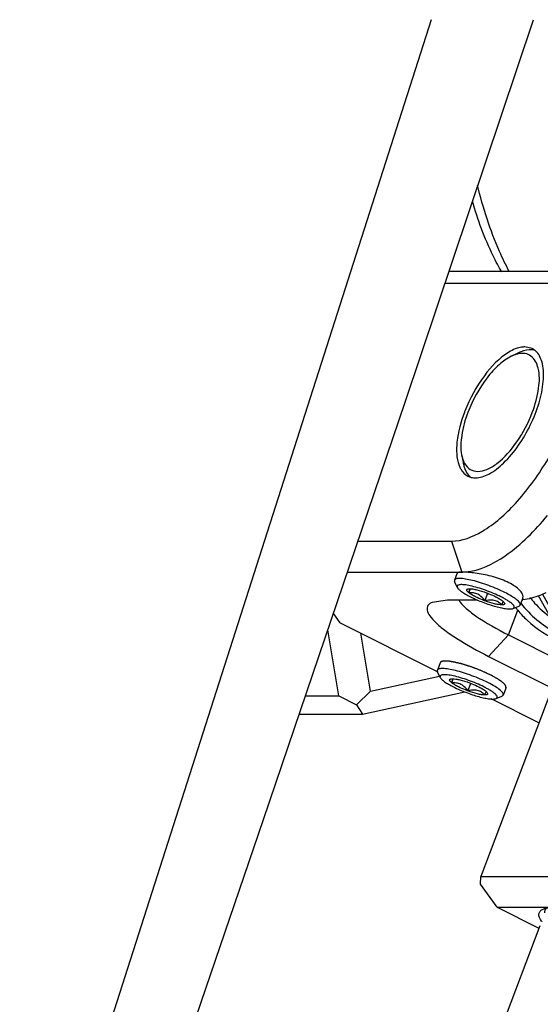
# Model space of a CAD drawing. Header units: millimetres. Extents: x 0 to 12710, y 0 to 5940.
# Tile 69 of 241: x 1072 to 1094, y 1639 to 1681. Entities that reach past the tile are written whole.
import ezdxf

# ---------------------------------------------------------------- set-up
doc = ezdxf.new("R2010")
doc.units = ezdxf.units.MM
doc.header["$LTSCALE"] = 231.275
for name, color, linetype in [('2ND_ARM_V2_PITCH_ABL406', 7, 'CONTINUOUS'), ('_0302_DELTA_BOTTOM_COVER-3T_PBL402', 7, 'CONTINUOUS'), ('A2200202_ABL418', 7, 'CONTINUOUS'), ('A2300201_ABL385', 7, 'CONTINUOUS'), ('FWSRM-D10-V4-E2-T2_5_PBL768', 7, 'CONTINUOUS'), ('M2200201_PBL419', 7, 'CONTINUOUS'), ('M2300101_PBL408', 7, 'CONTINUOUS'), ('M2300201_PBL403', 7, 'CONTINUOUS'), ('M2300301_PBL437', 7, 'CONTINUOUS'), ('M2300602_PBL407', 7, 'CONTINUOUS'), ('SSHH-ST-M3-5_203_PBL409', 7, 'CONTINUOUS'), ('SSHH-ST-M3-5_203_PBL410', 7, 'CONTINUOUS'), ('왼쪽_14_VBL312', 7, 'CONTINUOUS')]:
    doc.layers.add(name, color=color, linetype=linetype)

# ---------------------------------------------------------------- blocks, each defined once
blk = doc.blocks.new('M2300201_PBL403', base_point=(1101.535, 1653.321))
at = {"layer": 'M2300201_PBL403', "color": 7}
for p, q in [((1109.103, 1663.012), (1100.372, 1667.412)), ((1099.834, 1667.119), (1099.83, 1667.122)), ((1099.834, 1667.119), (1099.83, 1667.121)), ((1102.091, 1663.499), (1100.35, 1666.57)), ((1102.798, 1663.634), (1101.022, 1666.767)), ((1102.798, 1663.634), (1102.091, 1663.499)), ((1102.365, 1656.761), (1102.798, 1663.634)), ((1102.798, 1663.634), (1111.529, 1659.234)), ((1101.672, 1656.838), (1102.091, 1663.499)), ((1109.753, 1662.367), (1111.529, 1659.234)), ((1111.529, 1659.234), (1111.096, 1652.361)), ((1111.529, 1659.234), (1111.616, 1658.699)), ((1111.616, 1658.699), (1111.196, 1652.038)), ((1094.093, 1656.441), (1094.8, 1655.193)), ((1096.968, 1644.394), (1101.672, 1656.838)), ((1097.615, 1644.194), (1102.365, 1656.761)), ((1102.365, 1656.761), (1101.672, 1656.838)), ((1102.365, 1656.761), (1111.096, 1652.361)), ((1093.908, 1656.385), (1094.922, 1654.596)), ((1094.8, 1655.193), (1094.94, 1654.789)), ((1094.65, 1652.812), (1091.468, 1644.394)), ((1111.096, 1652.361), (1106.346, 1639.794)), ((1111.096, 1652.361), (1111.196, 1652.038)), ((1111.196, 1652.038), (1106.493, 1639.594)), ((1091.455, 1644.065), (1091.468, 1644.394)), ((1091.468, 1644.394), (1096.968, 1644.394)), ((1096.968, 1644.394), (1097.205, 1644.065)), ((1092.165, 1643.077), (1091.455, 1644.065)), ((1097.205, 1644.065), (1097.165, 1643.077)), ((1097.205, 1644.065), (1097.615, 1644.194)), ((1097.615, 1644.194), (1106.346, 1639.794)), ((1092.165, 1643.077), (1097.165, 1643.077)), ((1092.165, 1643.077), (1093.942, 1642.182)), ((1097.165, 1643.077), (1105.103, 1639.077)), ((1106.346, 1639.794), (1106.333, 1639.465)), ((1105.103, 1639.077), (1106.333, 1639.465)), ((1106.333, 1639.465), (1106.493, 1639.594)), ((1105.103, 1639.077), (1102.956, 1639.077))]:
    blk.add_line(p, q, dxfattribs=at)
at = {"layer": 'M2300201_PBL403', "color": 2}
for p, q in [((1100.35, 1666.57), (1101.022, 1666.767)), ((1109.753, 1662.367), (1101.022, 1666.767)), ((1094.8, 1655.193), (1094.922, 1654.596))]:
    blk.add_line(p, q, dxfattribs=at)
at = {"layer": 'M2300201_PBL403', "color": 7}
for centre, radius, start, end in [((1099.184, 1666.043), 1.257, 59.0821, 63.031), ((1098.73, 1665.652), 1.862, 29.547, 30.9896), ((1102.937, 1646.348), 0.795, 53.5295, 68.39), ((1094.445, 1642.849), 0.258, 132.2622, 135.2233), ((1094.966, 1643.157), 1.125, 216.3231, 217.5442), ((1102.325, 1639.015), 1.096, 36.3155, 36.8442), ((1102.947, 1639.635), 0.259, 2.3122, 7.9808)]:
    blk.add_arc(centre, radius, start, end, dxfattribs=at)
for points, knots in [([(1100.372, 1667.412), (1100.311, 1667.443), (1100.049, 1667.552), (1099.757, 1667.576), (1099.543, 1667.558)], [0, 0, 0, 0, 0.241148, 1, 1, 1, 1]), ([(1101.022, 1666.767), (1100.981, 1666.838), (1100.815, 1667.097), (1100.574, 1667.311), (1100.372, 1667.412)], [0, 0, 0, 0, 0.266752, 1, 1, 1, 1]), ([(1100.326, 1666.611), (1100.294, 1666.664), (1100.162, 1666.861), (1099.984, 1667.029), (1099.834, 1667.119)], [0, 0, 0, 0, 0.26409, 1, 1, 1, 1]), ([(1109.103, 1663.012), (1109.169, 1662.979), (1109.433, 1662.818), (1109.637, 1662.571), (1109.753, 1662.367)], [0, 0, 0, 0, 0.239862, 1, 1, 1, 1]), ([(1094.971, 1654.522), (1094.978, 1654.394), (1094.964, 1653.81), (1094.811, 1653.237), (1094.65, 1652.812)], [0, 0, 0, 0, 0.219573, 1, 1, 1, 1]), ([(1103.224, 1647.076), (1103.168, 1647.052), (1102.95, 1646.926), (1102.793, 1646.706), (1102.726, 1646.528)], [0, 0, 0, 0, 0.242049, 1, 1, 1, 1]), ([(1103.698, 1645.708), (1103.782, 1645.931), (1103.835, 1646.415), (1103.587, 1646.856), (1103.409, 1646.987)], [0, 0, 0, 0, 0.519067, 1, 1, 1, 1]), ([(1104.353, 1645.708), (1104.468, 1646.012), (1104.431, 1646.571), (1103.994, 1647.049), (1103.686, 1647.143), (1103.539, 1647.143)], [0, 0, 0, 0, 0.517729, 0.766235, 1, 1, 1, 1]), ([(1102.726, 1646.528), (1102.63, 1646.275), (1102.617, 1645.702), (1103.002, 1645.254), (1103.234, 1645.156)], [0, 0, 0, 0, 0.517634, 1, 1, 1, 1]), ([(1103.396, 1645.268), (1103.429, 1645.295), (1103.558, 1645.42), (1103.649, 1645.581), (1103.698, 1645.708)], [0, 0, 0, 0, 0.238852, 1, 1, 1, 1]), ([(1103.539, 1645.093), (1103.711, 1645.093), (1104.074, 1645.224), (1104.288, 1645.535), (1104.353, 1645.708)], [0, 0, 0, 0, 0.481071, 1, 1, 1, 1]), ([(1094.06, 1642.491), (1093.995, 1642.58), (1093.902, 1642.735), (1093.995, 1642.931), (1094.081, 1642.979), (1094.128, 1642.999)], [0, 0, 0, 0, 0.540224, 0.74783, 1, 1, 1, 1]), ([(1094.345, 1643.056), (1094.369, 1643.06), (1094.475, 1643.073), (1094.583, 1643.077), (1094.665, 1643.077)], [0, 0, 0, 0, 0.225777, 1, 1, 1, 1]), ([(1094.665, 1643.077), (1095.088, 1643.077), (1096.082, 1642.919), (1098.271, 1642.332), (1100, 1641.649), (1101.134, 1641.077)], [0, 0, 0, 0, 0.186341, 0.440049, 1, 1, 1, 1]), ([(1101.134, 1641.077), (1101.566, 1640.86), (1102.271, 1640.465), (1102.94, 1639.983), (1103.151, 1639.734)], [0, 0, 0, 0, 0.59692, 1, 1, 1, 1]), ([(1103.285, 1639.538), (1103.307, 1639.492), (1103.339, 1639.4), (1103.281, 1639.193), (1103.11, 1639.137), (1103.005, 1639.114)], [0, 0, 0, 0, 0.252964, 0.461133, 1, 1, 1, 1])]:
    blk.add_open_spline(points, degree=3, knots=knots, dxfattribs=at)
for points in [[(1094.94, 1654.789), (1094.956, 1654.701), (1094.966, 1654.611), (1094.971, 1654.522)], [(1094.922, 1654.596), (1094.937, 1654.571), (1094.95, 1654.544), (1094.962, 1654.516)], [(1103.539, 1647.143), (1103.432, 1647.143), (1103.322, 1647.119), (1103.224, 1647.076)], [(1103.234, 1645.156), (1103.33, 1645.115), (1103.436, 1645.093), (1103.539, 1645.093)], [(1103.238, 1645.165), (1103.294, 1645.193), (1103.348, 1645.228), (1103.396, 1645.268)], [(1094.128, 1642.999), (1094.146, 1643.007), (1094.165, 1643.014), (1094.184, 1643.02)], [(1094.184, 1643.02), (1094.205, 1643.027), (1094.227, 1643.033), (1094.249, 1643.038)], [(1094.213, 1642.958), (1094.224, 1642.985), (1094.241, 1643.01), (1094.261, 1643.031)], [(1094.249, 1643.038), (1094.281, 1643.045), (1094.313, 1643.051), (1094.345, 1643.056)], [(1094.204, 1642.844), (1094.198, 1642.881), (1094.2, 1642.922), (1094.213, 1642.958)], [(1103.151, 1639.734), (1103.169, 1639.714), (1103.186, 1639.693), (1103.202, 1639.672)], [(1103.206, 1639.645), (1103.207, 1639.618), (1103.203, 1639.589), (1103.193, 1639.564)], [(1103.208, 1639.664), (1103.237, 1639.624), (1103.264, 1639.582), (1103.285, 1639.538)], [(1103.193, 1639.564), (1103.181, 1639.532), (1103.16, 1639.503), (1103.134, 1639.48)]]:
    blk.add_open_spline(points, degree=3, dxfattribs=at)
at = {"layer": 'M2300201_PBL403', "color": 134}
for points in [[(1104.532, 1645.618), (1104.537, 1645.638), (1104.548, 1645.676), (1104.561, 1645.725), (1104.572, 1645.763), (1104.58, 1645.792), (1104.587, 1645.816), (1104.592, 1645.833), (1104.595, 1645.843), (1104.597, 1645.85), (1104.597, 1645.858), (1104.599, 1645.868), (1104.6, 1645.886), (1104.603, 1645.911), (1104.606, 1645.941), (1104.609, 1645.971), (1104.612, 1646.002), (1104.615, 1646.032), (1104.618, 1646.057), (1104.62, 1646.075), (1104.621, 1646.085), (1104.622, 1646.093), (1104.621, 1646.1), (1104.621, 1646.11), (1104.619, 1646.128), (1104.618, 1646.153), (1104.616, 1646.184), (1104.614, 1646.214), (1104.611, 1646.245), (1104.609, 1646.275), (1104.608, 1646.3), (1104.607, 1646.318), (1104.606, 1646.328), (1104.606, 1646.336), (1104.603, 1646.343), (1104.601, 1646.353), (1104.597, 1646.371), (1104.591, 1646.396), (1104.584, 1646.425), (1104.576, 1646.455), (1104.569, 1646.485), (1104.562, 1646.515), (1104.556, 1646.54), (1104.551, 1646.557), (1104.549, 1646.567), (1104.547, 1646.575), (1104.544, 1646.582), (1104.54, 1646.591), (1104.533, 1646.606), (1104.523, 1646.629), (1104.511, 1646.656), (1104.499, 1646.683), (1104.487, 1646.711), (1104.475, 1646.738), (1104.465, 1646.76), (1104.458, 1646.776), (1104.454, 1646.785), (1104.451, 1646.792), (1104.447, 1646.798), (1104.442, 1646.806), (1104.432, 1646.82), (1104.418, 1646.84), (1104.402, 1646.864), (1104.386, 1646.888), (1104.369, 1646.912), (1104.353, 1646.936), (1104.339, 1646.956), (1104.33, 1646.97), (1104.324, 1646.978), (1104.321, 1646.984), (1104.315, 1646.989), (1104.309, 1646.995), (1104.297, 1647.007), (1104.28, 1647.023), (1104.26, 1647.043), (1104.24, 1647.063), (1104.22, 1647.083), (1104.2, 1647.103), (1104.183, 1647.119), (1104.172, 1647.131), (1104.165, 1647.137), (1104.16, 1647.143), (1104.154, 1647.146), (1104.146, 1647.151), (1104.133, 1647.16), (1104.113, 1647.173), (1104.09, 1647.188), (1104.066, 1647.203), (1104.043, 1647.218), (1104.023, 1647.231), (1104.008, 1647.241), (1103.996, 1647.249), (1103.986, 1647.255), (1103.978, 1647.26), (1103.973, 1647.264), (1103.966, 1647.266), (1103.958, 1647.269), (1103.947, 1647.273), (1103.935, 1647.278), (1103.918, 1647.284), (1103.897, 1647.292), (1103.872, 1647.302), (1103.847, 1647.311), (1103.822, 1647.32), (1103.801, 1647.328), (1103.786, 1647.334), (1103.778, 1647.337), (1103.772, 1647.34), (1103.765, 1647.34), (1103.756, 1647.341), (1103.741, 1647.343), (1103.719, 1647.346), (1103.693, 1647.35), (1103.667, 1647.354), (1103.64, 1647.357), (1103.618, 1647.36), (1103.601, 1647.363), (1103.588, 1647.364), (1103.577, 1647.366), (1103.568, 1647.367), (1103.562, 1647.368), (1103.555, 1647.367), (1103.546, 1647.367), (1103.535, 1647.366), (1103.522, 1647.364), (1103.505, 1647.363), (1103.483, 1647.361), (1103.456, 1647.359), (1103.43, 1647.356), (1103.408, 1647.354), (1103.39, 1647.353), (1103.377, 1647.351), (1103.366, 1647.351), (1103.358, 1647.35), (1103.351, 1647.35), (1103.345, 1647.347), (1103.336, 1647.344), (1103.325, 1647.341), (1103.312, 1647.337), (1103.295, 1647.331), (1103.273, 1647.324), (1103.247, 1647.316), (1103.222, 1647.307), (1103.196, 1647.299), (1103.174, 1647.292), (1103.159, 1647.287), (1103.151, 1647.284), (1103.144, 1647.282), (1103.138, 1647.278), (1103.13, 1647.274), (1103.117, 1647.266), (1103.097, 1647.254), (1103.073, 1647.24), (1103.05, 1647.226), (1103.026, 1647.213), (1103.003, 1647.199), (1102.983, 1647.187), (1102.969, 1647.179), (1102.962, 1647.174), (1102.956, 1647.171), (1102.951, 1647.166), (1102.944, 1647.16), (1102.932, 1647.149), (1102.914, 1647.133), (1102.894, 1647.114), (1102.873, 1647.096), (1102.852, 1647.077), (1102.831, 1647.058), (1102.814, 1647.042), (1102.802, 1647.031), (1102.795, 1647.025), (1102.79, 1647.02), (1102.786, 1647.014), (1102.78, 1647.007), (1102.77, 1646.993), (1102.755, 1646.974), (1102.738, 1646.951), (1102.721, 1646.927), (1102.704, 1646.904), (1102.687, 1646.881), (1102.672, 1646.862), (1102.662, 1646.848), (1102.657, 1646.841), (1102.652, 1646.835), (1102.649, 1646.828), (1102.645, 1646.819), (1102.637, 1646.803), (1102.626, 1646.781), (1102.613, 1646.754), (1102.595, 1646.718), (1102.574, 1646.672), (1102.556, 1646.636), (1102.547, 1646.618)], [(1102.547, 1646.618), (1102.542, 1646.599), (1102.531, 1646.56), (1102.517, 1646.512), (1102.506, 1646.473), (1102.498, 1646.444), (1102.492, 1646.42), (1102.487, 1646.403), (1102.484, 1646.393), (1102.482, 1646.386), (1102.481, 1646.379), (1102.48, 1646.369), (1102.478, 1646.351), (1102.476, 1646.326), (1102.473, 1646.295), (1102.47, 1646.265), (1102.466, 1646.235), (1102.463, 1646.205), (1102.461, 1646.179), (1102.459, 1646.162), (1102.458, 1646.152), (1102.457, 1646.144), (1102.458, 1646.136), (1102.458, 1646.126), (1102.459, 1646.108), (1102.461, 1646.083), (1102.463, 1646.053), (1102.465, 1646.022), (1102.467, 1645.992), (1102.469, 1645.962), (1102.471, 1645.936), (1102.472, 1645.918), (1102.473, 1645.908), (1102.473, 1645.901), (1102.475, 1645.893), (1102.478, 1645.883), (1102.482, 1645.866), (1102.488, 1645.841), (1102.495, 1645.811), (1102.502, 1645.781), (1102.51, 1645.751), (1102.517, 1645.721), (1102.523, 1645.697), (1102.527, 1645.679), (1102.53, 1645.669), (1102.531, 1645.662), (1102.535, 1645.655), (1102.539, 1645.646), (1102.546, 1645.63), (1102.556, 1645.607), (1102.568, 1645.58), (1102.58, 1645.553), (1102.592, 1645.526), (1102.604, 1645.499), (1102.614, 1645.476), (1102.621, 1645.46), (1102.625, 1645.451), (1102.627, 1645.444), (1102.632, 1645.438), (1102.637, 1645.43), (1102.647, 1645.416), (1102.66, 1645.396), (1102.677, 1645.373), (1102.693, 1645.349), (1102.709, 1645.325), (1102.726, 1645.301), (1102.739, 1645.281), (1102.749, 1645.267), (1102.754, 1645.259), (1102.758, 1645.252), (1102.763, 1645.248), (1102.77, 1645.241), (1102.782, 1645.23), (1102.798, 1645.213), (1102.819, 1645.193), (1102.839, 1645.173), (1102.859, 1645.154), (1102.879, 1645.134), (1102.895, 1645.117), (1102.907, 1645.106), (1102.914, 1645.099), (1102.919, 1645.094), (1102.925, 1645.09), (1102.932, 1645.085), (1102.946, 1645.076), (1102.966, 1645.064), (1102.989, 1645.048), (1103.013, 1645.033), (1103.036, 1645.018), (1103.056, 1645.005), (1103.071, 1644.995), (1103.083, 1644.988), (1103.093, 1644.981), (1103.101, 1644.976), (1103.106, 1644.972), (1103.113, 1644.97), (1103.121, 1644.967), (1103.131, 1644.963), (1103.144, 1644.958), (1103.161, 1644.952), (1103.182, 1644.944), (1103.207, 1644.935), (1103.232, 1644.926), (1103.257, 1644.916), (1103.278, 1644.908), (1103.293, 1644.903), (1103.301, 1644.9), (1103.307, 1644.897), (1103.314, 1644.897), (1103.323, 1644.895), (1103.338, 1644.893), (1103.36, 1644.89), (1103.386, 1644.887), (1103.412, 1644.883), (1103.438, 1644.879), (1103.46, 1644.876), (1103.478, 1644.874), (1103.491, 1644.872), (1103.502, 1644.871), (1103.511, 1644.87), (1103.517, 1644.868), (1103.524, 1644.869), (1103.532, 1644.87), (1103.543, 1644.871), (1103.557, 1644.872), (1103.574, 1644.874), (1103.596, 1644.876), (1103.622, 1644.878), (1103.649, 1644.88), (1103.671, 1644.882), (1103.688, 1644.884), (1103.701, 1644.885), (1103.712, 1644.886), (1103.721, 1644.887), (1103.728, 1644.887), (1103.734, 1644.89), (1103.743, 1644.892), (1103.754, 1644.896), (1103.767, 1644.9), (1103.784, 1644.906), (1103.805, 1644.913), (1103.831, 1644.921), (1103.857, 1644.929), (1103.883, 1644.938), (1103.905, 1644.945), (1103.92, 1644.95), (1103.928, 1644.953), (1103.935, 1644.954), (1103.941, 1644.958), (1103.948, 1644.963), (1103.962, 1644.971), (1103.982, 1644.982), (1104.005, 1644.996), (1104.029, 1645.01), (1104.052, 1645.024), (1104.076, 1645.038), (1104.095, 1645.049), (1104.109, 1645.057), (1104.117, 1645.062), (1104.123, 1645.065), (1104.128, 1645.07), (1104.135, 1645.076), (1104.147, 1645.087), (1104.164, 1645.103), (1104.185, 1645.122), (1104.206, 1645.141), (1104.227, 1645.16), (1104.247, 1645.179), (1104.265, 1645.194), (1104.277, 1645.205), (1104.284, 1645.212), (1104.289, 1645.216), (1104.293, 1645.222), (1104.299, 1645.23), (1104.309, 1645.243), (1104.323, 1645.263), (1104.34, 1645.286), (1104.358, 1645.309), (1104.375, 1645.332), (1104.392, 1645.355), (1104.406, 1645.375), (1104.416, 1645.388), (1104.422, 1645.396), (1104.427, 1645.401), (1104.43, 1645.409), (1104.434, 1645.417), (1104.442, 1645.433), (1104.453, 1645.456), (1104.466, 1645.483), (1104.483, 1645.519), (1104.505, 1645.564), (1104.523, 1645.6), (1104.532, 1645.618)]]:
    blk.add_open_spline(points, degree=3, knots=[0, 0, 0, 0, 0.015625, 0.03125, 0.039062, 0.046875, 0.054688, 0.058594, 0.060547, 0.0625, 0.064453, 0.066406, 0.070312, 0.078125, 0.085938, 0.09375, 0.101562, 0.109375, 0.117188, 0.121094, 0.123047, 0.125, 0.126953, 0.128906, 0.132812, 0.140625, 0.148438, 0.15625, 0.164062, 0.171875, 0.179688, 0.183594, 0.185547, 0.1875, 0.189453, 0.191406, 0.195312, 0.203125, 0.210938, 0.21875, 0.226562, 0.234375, 0.242188, 0.246094, 0.248047, 0.25, 0.251953, 0.253906, 0.257812, 0.265625, 0.273438, 0.28125, 0.289062, 0.296875, 0.304688, 0.308594, 0.310547, 0.3125, 0.314453, 0.316406, 0.320312, 0.328125, 0.335938, 0.34375, 0.351562, 0.359375, 0.367188, 0.371094, 0.373047, 0.375, 0.376953, 0.378906, 0.382812, 0.390625, 0.398438, 0.40625, 0.414062, 0.421875, 0.429688, 0.433594, 0.435547, 0.4375, 0.439453, 0.441406, 0.445312, 0.453125, 0.460938, 0.46875, 0.476562, 0.484375, 0.488281, 0.492188, 0.496094, 0.498047, 0.5, 0.501953, 0.503906, 0.507812, 0.511719, 0.515625, 0.523438, 0.53125, 0.539062, 0.546875, 0.554688, 0.558594, 0.560547, 0.5625, 0.564453, 0.566406, 0.570312, 0.578125, 0.585938, 0.59375, 0.601562, 0.609375, 0.613281, 0.617188, 0.621094, 0.623047, 0.625, 0.626953, 0.628906, 0.632812, 0.636719, 0.640625, 0.648438, 0.65625, 0.664062, 0.671875, 0.675781, 0.679688, 0.683594, 0.685547, 0.6875, 0.689453, 0.691406, 0.695312, 0.699219, 0.703125, 0.710938, 0.71875, 0.726562, 0.734375, 0.742188, 0.746094, 0.748047, 0.75, 0.751953, 0.753906, 0.757812, 0.765625, 0.773438, 0.78125, 0.789062, 0.796875, 0.804688, 0.808594, 0.810547, 0.8125, 0.814453, 0.816406, 0.820312, 0.828125, 0.835938, 0.84375, 0.851562, 0.859375, 0.867188, 0.871094, 0.873047, 0.875, 0.876953, 0.878906, 0.882812, 0.890625, 0.898438, 0.90625, 0.914062, 0.921875, 0.929688, 0.933594, 0.935547, 0.9375, 0.939453, 0.941406, 0.945312, 0.953125, 0.960938, 0.96875, 0.984375, 1, 1, 1, 1], dxfattribs=at)
blk = doc.blocks.new('M2300301_PBL437', base_point=(1036.573, 1476.103))
at = {"layer": 'M2300301_PBL437', "color": 7}
blk.add_line((969.642, 1313.275), (1094.004, 1642.304), dxfattribs=at)
blk = doc.blocks.new('A2300201_ABL385', base_point=(1033.484, 1476.034))
at = {"layer": 'M2300201_PBL403'}
blk.add_blockref('M2300201_PBL403', (1101.535, 1653.321), dxfattribs=at)
at = {"layer": 'M2300301_PBL437'}
blk.add_blockref('M2300301_PBL437', (1036.573, 1476.103), dxfattribs=at)
blk = doc.blocks.new('_0302_DELTA_BOTTOM_COVER-3T_PBL402', base_point=(1013.737, 1665.411))
at = {"layer": '_0302_DELTA_BOTTOM_COVER-3T_PBL402', "color": 2}
blk.add_line((1089.35, 1680.976), (1072.638, 1628.77), dxfattribs=at)
at = {"layer": '_0302_DELTA_BOTTOM_COVER-3T_PBL402', "color": 7}
blk.add_lwpolyline([(1076.028, 1628.77), (1082.198, 1646.827), (1088.236, 1664.646), (1093.71, 1680.976)], dxfattribs=at)
blk = doc.blocks.new('M2300602_PBL407', base_point=(1092.289, 1664.155))
at = {"layer": 'M2300602_PBL407', "color": 7}
for p, q in [((1092.768, 1666.604), (1093.058, 1666.746)), ((1090.647, 1662.396), (1090.706, 1662.078))]:
    blk.add_line(p, q, dxfattribs=at)
for centre, radius, start, end in [((1093.281, 1665.67), 1.061, 101.808, 106.114), ((1091.577, 1662.479), 0.921, 205.3498, 209.4869)]:
    blk.add_arc(centre, radius, start, end, dxfattribs=at)
for points, knots in [([(1092.768, 1666.604), (1092.579, 1666.512), (1092.2, 1666.234), (1091.512, 1665.468), (1091.112, 1664.736), (1090.913, 1664.208)], [0, 0, 0, 0, 0.204414, 0.450518, 1, 1, 1, 1]), ([(1093.675, 1666.878), (1093.628, 1666.883), (1093.415, 1666.888), (1093.206, 1666.818), (1093.058, 1666.746)], [0, 0, 0, 0, 0.22364, 1, 1, 1, 1]), ([(1093.663, 1664.208), (1093.789, 1664.541), (1093.958, 1665.167), (1093.993, 1666.014), (1093.726, 1666.587), (1093.352, 1666.741), (1093.16, 1666.729), (1093.064, 1666.709)], [0, 0, 0, 0, 0.346694, 0.622873, 0.818314, 0.904736, 1, 1, 1, 1]), ([(1090.913, 1664.208), (1090.793, 1663.89), (1090.625, 1663.295), (1090.596, 1662.667), (1090.647, 1662.396)], [0, 0, 0, 0, 0.551729, 1, 1, 1, 1]), ([(1090.775, 1662.025), (1090.832, 1661.925), (1090.99, 1661.744), (1091.358, 1661.656), (1091.764, 1661.766), (1092.375, 1662.149), (1093.077, 1662.967), (1093.495, 1663.764), (1093.663, 1664.208)], [0, 0, 0, 0, 0.081245, 0.159945, 0.253469, 0.370005, 0.665314, 1, 1, 1, 1]), ([(1090.647, 1662.396), (1090.652, 1662.367), (1090.675, 1662.261), (1090.71, 1662.156), (1090.744, 1662.084)], [0, 0, 0, 0, 0.266442, 1, 1, 1, 1]), ([(1090.706, 1662.078), (1090.717, 1662.021), (1090.764, 1661.821), (1090.857, 1661.626), (1090.957, 1661.515)], [0, 0, 0, 0, 0.280875, 1, 1, 1, 1])]:
    blk.add_open_spline(points, degree=3, knots=knots, dxfattribs=at)
for points in [[(1092.987, 1666.69), (1092.912, 1666.668), (1092.838, 1666.639), (1092.768, 1666.604)], [(1093.788, 1666.855), (1093.751, 1666.865), (1093.713, 1666.873), (1093.675, 1666.878)], [(1090.957, 1661.515), (1090.986, 1661.483), (1091.019, 1661.453), (1091.054, 1661.426)]]:
    blk.add_open_spline(points, degree=3, dxfattribs=at)
blk = doc.blocks.new('M2300101_PBL408', base_point=(1100.08, 1659.772))
at = {"layer": 'M2300101_PBL408', "color": 7}
for p, q in [((1095.506, 1670.223), (1090.106, 1670.223)), ((1094.366, 1669.707), (1089.933, 1669.707)), ((1093.66, 1666.931), (1093.344, 1667.003)), ((1086.224, 1658.709), (1090.209, 1658.709)), ((1085.778, 1657.392), (1090.656, 1657.392)), ((1090.038, 1656.192), (1089.392, 1656.098)), ((1091.331, 1656.192), (1090.038, 1656.192)), ((1085.174, 1655.608), (1085.454, 1655.226)), ((1089.618, 1653.128), (1085.454, 1655.226)), ((1092.646, 1654.709), (1094.877, 1653.584)), ((1091.8, 1653.792), (1094.505, 1652.429)), ((1093.945, 1650.947), (1091.912, 1651.972))]:
    blk.add_line(p, q, dxfattribs=at)
at = {"layer": 'M2300101_PBL408', "color": 2}
for p, q in [((1090.209, 1658.709), (1090.656, 1657.392)), ((1092.646, 1654.709), (1093.043, 1655.759)), ((1092.646, 1654.709), (1091.8, 1653.792))]:
    blk.add_line(p, q, dxfattribs=at)
at = {"layer": 'M2300101_PBL408', "color": 7}
for centre, radius, start, end in [((1093.368, 1666.351), 0.65, 52.4825, 63.2735), ((1093.356, 1666.336), 0.669, 50.0483, 52.4897), ((1093.331, 1666.307), 0.707, 43.1227, 49.9988), ((1096.61, 1661.998), 6.251, 158.7303, 159.2945), ((1091.225, 1662.133), 0.72, 256.7128, 265.0802), ((1091.231, 1662.199), 0.787, 265.0516, 270.031), ((1090.655, 1659.383), 1.991, 270.0412, 274.5704), ((1093.022, 1658.364), 2.172, 275.4406, 276.2726), ((1095.841, 1658.101), 3.648, 217.5715, 217.9975), ((1095.836, 1658.097), 3.642, 217.9972, 219.9343)]:
    blk.add_arc(centre, radius, start, end, dxfattribs=at)
for points, knots in [([(1090.209, 1658.709), (1090.666, 1658.709), (1091.719, 1659.139), (1093.073, 1660.361), (1094.343, 1662.103), (1095.331, 1664.134), (1095.906, 1666.164), (1095.991, 1667.75), (1095.726, 1668.758), (1095.399, 1669.299), (1094.924, 1669.641), (1094.551, 1669.707), (1094.366, 1669.707)], [0, 0, 0, 0, 0.096817, 0.227865, 0.384688, 0.549851, 0.703667, 0.829591, 0.879802, 0.922429, 0.96081, 1, 1, 1, 1]), ([(1093.022, 1666.948), (1092.993, 1666.938), (1092.87, 1666.894), (1092.752, 1666.834), (1092.666, 1666.782)], [0, 0, 0, 0, 0.234573, 1, 1, 1, 1]), ([(1093.344, 1667.003), (1093.318, 1667.003), (1093.209, 1666.998), (1093.101, 1666.974), (1093.022, 1666.948)], [0, 0, 0, 0, 0.235045, 1, 1, 1, 1]), ([(1092.666, 1666.782), (1092.251, 1666.533), (1091.505, 1665.737), (1090.993, 1664.801), (1090.785, 1664.265)], [0, 0, 0, 0, 0.457228, 1, 1, 1, 1]), ([(1091.231, 1661.412), (1091.43, 1661.412), (1091.886, 1661.574), (1092.765, 1662.279), (1093.483, 1663.359), (1093.968, 1664.576), (1094.155, 1665.465), (1094.151, 1666.22), (1093.977, 1666.652), (1093.848, 1666.79)], [0, 0, 0, 0, 0.090153, 0.208893, 0.50672, 0.661331, 0.800735, 0.914412, 1, 1, 1, 1]), ([(1090.763, 1664.208), (1090.609, 1663.8), (1090.407, 1663.057), (1090.421, 1662.257), (1090.536, 1661.946)], [0, 0, 0, 0, 0.56748, 1, 1, 1, 1]), ([(1090.536, 1661.946), (1090.556, 1661.894), (1090.638, 1661.71), (1090.785, 1661.55), (1090.915, 1661.484)], [0, 0, 0, 0, 0.27839, 1, 1, 1, 1]), ([(1090.814, 1657.398), (1091.422, 1657.447), (1092.777, 1658.132), (1093.784, 1659.165), (1094.306, 1659.808)], [0, 0, 0, 0, 0.424147, 1, 1, 1, 1]), ([(1094.24, 1656.507), (1094.157, 1656.467), (1093.844, 1656.327), (1093.508, 1656.232), (1093.26, 1656.205)], [0, 0, 0, 0, 0.271099, 1, 1, 1, 1]), ([(1089.392, 1656.098), (1089.323, 1656.068), (1089.189, 1655.988), (1089.154, 1655.737), (1089.301, 1655.483), (1089.562, 1655.199), (1089.957, 1654.878), (1090.698, 1654.374), (1091.338, 1654.025), (1091.8, 1653.792)], [0, 0, 0, 0, 0.060164, 0.112308, 0.183513, 0.285682, 0.420745, 0.587223, 1, 1, 1, 1]), ([(1090.521, 1656.201), (1090.589, 1656.083), (1090.821, 1655.839), (1091.513, 1655.309), (1092.163, 1654.952), (1092.646, 1654.709)], [0, 0, 0, 0, 0.156124, 0.379231, 1, 1, 1, 1]), ([(1093.043, 1655.759), (1093.167, 1655.611), (1093.68, 1655.065), (1094.329, 1654.641), (1094.847, 1654.438)], [0, 0, 0, 0, 0.256941, 1, 1, 1, 1])]:
    blk.add_open_spline(points, degree=3, knots=knots, dxfattribs=at)
blk.add_open_spline([(1090.915, 1661.484), (1090.961, 1661.461), (1091.009, 1661.444), (1091.059, 1661.432)], degree=3, dxfattribs=at)
at = {"layer": 'M2300101_PBL408', "color": 134}
for points, knots in [([(1090.656, 1657.392), (1090.649, 1657.392), (1090.635, 1657.391), (1090.618, 1657.391), (1090.605, 1657.39), (1090.599, 1657.39), (1090.59, 1657.389), (1090.576, 1657.387), (1090.563, 1657.386), (1090.553, 1657.385), (1090.548, 1657.384), (1090.539, 1657.381), (1090.529, 1657.379), (1090.521, 1657.377), (1090.516, 1657.376), (1090.512, 1657.375), (1090.509, 1657.374), (1090.505, 1657.372), (1090.498, 1657.369), (1090.49, 1657.366), (1090.483, 1657.363), (1090.48, 1657.361), (1090.476, 1657.357), (1090.47, 1657.354), (1090.465, 1657.349), (1090.461, 1657.346), (1090.458, 1657.344), (1090.456, 1657.342), (1090.453, 1657.337), (1090.449, 1657.33), (1090.446, 1657.325), (1090.444, 1657.322)], [0, 0, 0, 0, 0.0625, 0.125, 0.15625, 0.171875, 0.1875, 0.25, 0.3125, 0.328125, 0.34375, 0.375, 0.4375, 0.46875, 0.484375, 0.5, 0.515625, 0.53125, 0.5625, 0.625, 0.65625, 0.671875, 0.6875, 0.75, 0.78125, 0.8125, 0.828125, 0.84375, 0.875, 0.9375, 1, 1, 1, 1]), ([(1093.262, 1656.294), (1093.275, 1656.326), (1093.273, 1656.402), (1093.195, 1656.544), (1093.041, 1656.702), (1092.807, 1656.865), (1092.518, 1657.012), (1092.177, 1657.14), (1091.826, 1657.238), (1091.475, 1657.31), (1091.147, 1657.359), (1090.854, 1657.387), (1090.714, 1657.392), (1090.656, 1657.392)], [0, 0, 0, 0, 0.08821, 0.179389, 0.270568, 0.361747, 0.452926, 0.544105, 0.635284, 0.726463, 0.817642, 0.908821, 1, 1, 1, 1]), ([(1089.947, 1653.592), (1089.94, 1653.592), (1089.926, 1653.591), (1089.908, 1653.591), (1089.896, 1653.59), (1089.889, 1653.59), (1089.88, 1653.589), (1089.866, 1653.587), (1089.853, 1653.586), (1089.844, 1653.585), (1089.838, 1653.584), (1089.83, 1653.581), (1089.82, 1653.579), (1089.811, 1653.577), (1089.806, 1653.576), (1089.802, 1653.575), (1089.799, 1653.574), (1089.795, 1653.572), (1089.789, 1653.569), (1089.781, 1653.566), (1089.774, 1653.563), (1089.77, 1653.561), (1089.766, 1653.557), (1089.761, 1653.554), (1089.755, 1653.549), (1089.751, 1653.546), (1089.748, 1653.544), (1089.746, 1653.542), (1089.744, 1653.537), (1089.739, 1653.53), (1089.736, 1653.525), (1089.734, 1653.522)], [0, 0, 0, 0, 0.0625, 0.125, 0.15625, 0.171875, 0.1875, 0.25, 0.3125, 0.328125, 0.34375, 0.375, 0.4375, 0.46875, 0.484375, 0.5, 0.515625, 0.53125, 0.5625, 0.625, 0.65625, 0.671875, 0.6875, 0.75, 0.78125, 0.8125, 0.828125, 0.84375, 0.875, 0.9375, 1, 1, 1, 1]), ([(1092.541, 1652.462), (1092.54, 1652.466), (1092.539, 1652.475), (1092.538, 1652.489), (1092.536, 1652.5), (1092.535, 1652.51), (1092.535, 1652.516), (1092.534, 1652.522), (1092.534, 1652.526), (1092.533, 1652.528), (1092.533, 1652.529), (1092.532, 1652.531), (1092.531, 1652.533), (1092.528, 1652.536), (1092.524, 1652.541), (1092.519, 1652.548), (1092.512, 1652.557), (1092.503, 1652.569), (1092.494, 1652.581), (1092.485, 1652.593), (1092.479, 1652.602), (1092.473, 1652.609), (1092.469, 1652.614), (1092.467, 1652.617), (1092.462, 1652.621), (1092.458, 1652.625), (1092.449, 1652.632), (1092.439, 1652.641), (1092.427, 1652.651), (1092.411, 1652.665), (1092.391, 1652.682), (1092.372, 1652.698), (1092.36, 1652.708), (1092.355, 1652.712), (1092.351, 1652.716), (1092.348, 1652.718), (1092.344, 1652.721), (1092.338, 1652.725), (1092.331, 1652.73), (1092.319, 1652.738), (1092.305, 1652.747), (1092.287, 1652.759), (1092.264, 1652.775), (1092.235, 1652.794), (1092.208, 1652.812), (1092.191, 1652.823), (1092.182, 1652.829), (1092.173, 1652.835), (1092.162, 1652.841), (1092.151, 1652.847), (1092.137, 1652.855), (1092.112, 1652.869), (1092.076, 1652.89), (1092.04, 1652.91), (1092.011, 1652.926), (1091.993, 1652.936), (1091.979, 1652.944), (1091.97, 1652.949), (1091.963, 1652.953), (1091.954, 1652.958), (1091.939, 1652.965), (1091.918, 1652.975), (1091.884, 1652.992), (1091.842, 1653.013), (1091.791, 1653.038), (1091.753, 1653.057), (1091.727, 1653.069), (1091.715, 1653.076), (1091.701, 1653.082), (1091.683, 1653.09), (1091.66, 1653.099), (1091.623, 1653.115), (1091.578, 1653.135), (1091.523, 1653.159), (1091.482, 1653.177), (1091.454, 1653.189), (1091.441, 1653.195), (1091.426, 1653.201), (1091.397, 1653.212), (1091.333, 1653.237), (1091.265, 1653.263), (1091.207, 1653.285), (1091.178, 1653.297), (1091.148, 1653.308), (1091.11, 1653.321), (1091.062, 1653.337), (1091.005, 1653.357), (1090.957, 1653.373), (1090.918, 1653.386), (1090.894, 1653.394), (1090.875, 1653.401), (1090.856, 1653.407), (1090.824, 1653.416), (1090.777, 1653.43), (1090.72, 1653.446), (1090.674, 1653.46), (1090.636, 1653.471), (1090.613, 1653.478), (1090.596, 1653.483), (1090.588, 1653.485), (1090.575, 1653.488), (1090.547, 1653.494), (1090.505, 1653.504), (1090.454, 1653.516), (1090.412, 1653.526), (1090.382, 1653.533), (1090.365, 1653.537), (1090.355, 1653.54), (1090.346, 1653.542), (1090.339, 1653.543), (1090.326, 1653.546), (1090.299, 1653.55), (1090.262, 1653.556), (1090.225, 1653.563), (1090.195, 1653.568), (1090.172, 1653.571), (1090.154, 1653.575), (1090.139, 1653.577), (1090.123, 1653.58), (1090.109, 1653.581), (1090.091, 1653.582), (1090.073, 1653.583), (1090.049, 1653.585), (1090.019, 1653.587), (1089.983, 1653.59), (1089.959, 1653.591), (1089.947, 1653.592)], [0, 0, 0, 0, 0.015625, 0.03125, 0.046875, 0.054688, 0.0625, 0.070312, 0.074219, 0.076172, 0.077148, 0.078125, 0.080078, 0.082031, 0.085938, 0.09375, 0.101562, 0.109375, 0.125, 0.132812, 0.140625, 0.148438, 0.152344, 0.154297, 0.15625, 0.160156, 0.164062, 0.171875, 0.179688, 0.1875, 0.203125, 0.21875, 0.222656, 0.226562, 0.228516, 0.230469, 0.232422, 0.234375, 0.238281, 0.242188, 0.25, 0.257812, 0.265625, 0.28125, 0.296875, 0.300781, 0.304688, 0.308594, 0.3125, 0.316406, 0.320312, 0.328125, 0.34375, 0.359375, 0.367188, 0.375, 0.378906, 0.382812, 0.384766, 0.386719, 0.390625, 0.398438, 0.40625, 0.421875, 0.4375, 0.453125, 0.457031, 0.460938, 0.464844, 0.46875, 0.476562, 0.484375, 0.5, 0.515625, 0.53125, 0.535156, 0.539062, 0.542969, 0.546875, 0.5625, 0.59375, 0.601562, 0.609375, 0.617188, 0.625, 0.640625, 0.65625, 0.671875, 0.679688, 0.6875, 0.691406, 0.695312, 0.703125, 0.71875, 0.734375, 0.75, 0.757812, 0.765625, 0.769531, 0.771484, 0.773438, 0.78125, 0.796875, 0.8125, 0.828125, 0.835938, 0.839844, 0.84375, 0.845703, 0.847656, 0.851562, 0.859375, 0.875, 0.890625, 0.898438, 0.90625, 0.914062, 0.917969, 0.921875, 0.929688, 0.9375, 0.945312, 0.953125, 0.96875, 0.984375, 1, 1, 1, 1])]:
    blk.add_open_spline(points, degree=3, knots=knots, dxfattribs=at)
blk = doc.blocks.new('SSHH-ST-M3-5_203_PBL409', base_point=(1091.799, 1656.568))
at = {"layer": 'SSHH-ST-M3-5_203_PBL409', "color": 7}
for p, q in [((1090.444, 1657.322), (1090.34, 1657.047)), ((1090.465, 1656.734), (1090.348, 1656.979)), ((1090.955, 1656.507), (1091.02, 1656.678)), ((1091.643, 1656.161), (1091.765, 1656.484)), ((1093.262, 1656.294), (1093.146, 1655.987)), ((1092.846, 1655.834), (1093.095, 1655.941))]:
    blk.add_line(p, q, dxfattribs=at)
blk.add_arc((1091.976, 1655.634), 0.671, 49.5921, 51.6588, dxfattribs=at)
for points, knots in [([(1090.34, 1657.047), (1090.336, 1657.038), (1090.334, 1657.013), (1090.342, 1656.991), (1090.348, 1656.979)], [0, 0, 0, 0, 0.451769, 1, 1, 1, 1]), ([(1092.493, 1656.517), (1092.386, 1656.571), (1092.16, 1656.676), (1091.812, 1656.815), (1091.46, 1656.936), (1091.127, 1657.031), (1090.834, 1657.093), (1090.623, 1657.119), (1090.489, 1657.117), (1090.419, 1657.105), (1090.367, 1657.085), (1090.345, 1657.06), (1090.34, 1657.047)], [0, 0, 0, 0, 0.158682, 0.326809, 0.493788, 0.649101, 0.783119, 0.887967, 0.927824, 0.959025, 0.982251, 1, 1, 1, 1]), ([(1092.324, 1656.334), (1092.221, 1656.386), (1092.005, 1656.485), (1091.673, 1656.615), (1091.341, 1656.724), (1091.037, 1656.804), (1090.809, 1656.845), (1090.659, 1656.855), (1090.575, 1656.852), (1090.512, 1656.84), (1090.473, 1656.819), (1090.457, 1656.796), (1090.452, 1656.768), (1090.458, 1656.747), (1090.465, 1656.734)], [0, 0, 0, 0, 0.169968, 0.34979, 0.525766, 0.684533, 0.814343, 0.865556, 0.906691, 0.937741, 0.960023, 0.969248, 0.978374, 1, 1, 1, 1]), ([(1090.465, 1656.734), (1090.471, 1656.72), (1090.491, 1656.691), (1090.549, 1656.628), (1090.658, 1656.544), (1090.824, 1656.438), (1090.953, 1656.37), (1091.024, 1656.334)], [0, 0, 0, 0, 0.066121, 0.149722, 0.370395, 0.657598, 1, 1, 1, 1]), ([(1090.955, 1656.507), (1090.934, 1656.524), (1090.906, 1656.548), (1090.878, 1656.583), (1090.865, 1656.605), (1090.86, 1656.625), (1090.865, 1656.65), (1090.882, 1656.662), (1090.893, 1656.667)], [0, 0, 0, 0, 0.382287, 0.528332, 0.645908, 0.739779, 0.820176, 1, 1, 1, 1]), ([(1090.893, 1656.667), (1090.906, 1656.672), (1090.937, 1656.679), (1090.968, 1656.68), (1090.986, 1656.68)], [0, 0, 0, 0, 0.429059, 1, 1, 1, 1]), ([(1090.955, 1656.507), (1090.966, 1656.54), (1090.984, 1656.598), (1091.001, 1656.656), (1091.007, 1656.681)], [0, 0, 0, 0, 0.581222, 1, 1, 1, 1]), ([(1091.339, 1656.44), (1091.28, 1656.47), (1091.152, 1656.508), (1091.02, 1656.511), (1090.955, 1656.507)], [0, 0, 0, 0, 0.502437, 1, 1, 1, 1]), ([(1091.241, 1656.334), (1091.185, 1656.362), (1091.087, 1656.415), (1090.994, 1656.476), (1090.955, 1656.507)], [0, 0, 0, 0, 0.556609, 1, 1, 1, 1]), ([(1090.986, 1656.68), (1091.032, 1656.68), (1091.136, 1656.669), (1091.378, 1656.618), (1091.571, 1656.557), (1091.705, 1656.507)], [0, 0, 0, 0, 0.183359, 0.421331, 1, 1, 1, 1]), ([(1091.643, 1656.161), (1091.622, 1656.189), (1091.537, 1656.298), (1091.431, 1656.394), (1091.339, 1656.44)], [0, 0, 0, 0, 0.256938, 1, 1, 1, 1]), ([(1091.705, 1656.507), (1091.741, 1656.494), (1091.877, 1656.442), (1092.01, 1656.383), (1092.107, 1656.334)], [0, 0, 0, 0, 0.258748, 1, 1, 1, 1]), ([(1092.935, 1656.257), (1092.872, 1656.302), (1092.727, 1656.394), (1092.576, 1656.475), (1092.493, 1656.517)], [0, 0, 0, 0, 0.454807, 1, 1, 1, 1]), ([(1091.024, 1656.334), (1091.196, 1656.247), (1091.465, 1656.131), (1091.83, 1656), (1092.098, 1655.918), (1092.344, 1655.858), (1092.554, 1655.821), (1092.702, 1655.811), (1092.794, 1655.819), (1092.831, 1655.828), (1092.846, 1655.834)], [0, 0, 0, 0, 0.302197, 0.458553, 0.60774, 0.742192, 0.855287, 0.941943, 0.97451, 1, 1, 1, 1]), ([(1091.643, 1656.161), (1091.607, 1656.174), (1091.471, 1656.226), (1091.337, 1656.285), (1091.241, 1656.334)], [0, 0, 0, 0, 0.258748, 1, 1, 1, 1]), ([(1092.361, 1655.987), (1092.317, 1656.032), (1092.221, 1656.114), (1092.042, 1656.192), (1091.842, 1656.203), (1091.709, 1656.178), (1091.643, 1656.161)], [0, 0, 0, 0, 0.2404, 0.483084, 0.735832, 1, 1, 1, 1]), ([(1092.361, 1655.987), (1092.316, 1655.987), (1092.212, 1655.999), (1091.97, 1656.049), (1091.777, 1656.111), (1091.643, 1656.161)], [0, 0, 0, 0, 0.183359, 0.421331, 1, 1, 1, 1]), ([(1092.107, 1656.334), (1092.162, 1656.306), (1092.26, 1656.253), (1092.354, 1656.191), (1092.393, 1656.161)], [0, 0, 0, 0, 0.556609, 1, 1, 1, 1]), ([(1092.846, 1655.834), (1092.861, 1655.841), (1092.882, 1655.854), (1092.894, 1655.884), (1092.893, 1655.907), (1092.884, 1655.933), (1092.86, 1655.974), (1092.808, 1656.029), (1092.723, 1656.099), (1092.612, 1656.174), (1092.476, 1656.255), (1092.377, 1656.307), (1092.324, 1656.334)], [0, 0, 0, 0, 0.060072, 0.085732, 0.113128, 0.145457, 0.184629, 0.286618, 0.42151, 0.587757, 0.782056, 1, 1, 1, 1]), ([(1092.409, 1656.146), (1092.406, 1656.136), (1092.391, 1656.082), (1092.375, 1656.03), (1092.361, 1655.987)], [0, 0, 0, 0, 0.198587, 1, 1, 1, 1]), ([(1092.479, 1656.067), (1092.484, 1656.057), (1092.489, 1656.039), (1092.48, 1656.018), (1092.467, 1656.007), (1092.448, 1655.998), (1092.413, 1655.989), (1092.383, 1655.987), (1092.361, 1655.987)], [0, 0, 0, 0, 0.197331, 0.282815, 0.37734, 0.491915, 0.632503, 1, 1, 1, 1]), ([(1092.411, 1656.145), (1092.426, 1656.132), (1092.452, 1656.109), (1092.473, 1656.08), (1092.479, 1656.067)], [0, 0, 0, 0, 0.575225, 1, 1, 1, 1]), ([(1093.103, 1656.109), (1093.082, 1656.134), (1093.028, 1656.187), (1092.969, 1656.232), (1092.935, 1656.257)], [0, 0, 0, 0, 0.440629, 1, 1, 1, 1]), ([(1093.146, 1655.987), (1093.149, 1655.995), (1093.153, 1656.019), (1093.137, 1656.063), (1093.116, 1656.093), (1093.103, 1656.109)], [0, 0, 0, 0, 0.190787, 0.535696, 1, 1, 1, 1]), ([(1093.095, 1655.941), (1093.107, 1655.946), (1093.128, 1655.957), (1093.143, 1655.977), (1093.146, 1655.987)], [0, 0, 0, 0, 0.548246, 1, 1, 1, 1])]:
    blk.add_open_spline(points, degree=3, knots=knots, dxfattribs=at)
blk = doc.blocks.new('SSHH-ST-M3-5_203_PBL410', base_point=(1091.075, 1652.745))
at = {"layer": 'SSHH-ST-M3-5_203_PBL410', "color": 7}
for p, q in [((1089.734, 1653.522), (1089.613, 1653.202)), ((1089.738, 1652.888), (1089.621, 1653.133)), ((1090.228, 1652.661), (1090.293, 1652.832)), ((1090.916, 1652.315), (1091.038, 1652.638)), ((1092.541, 1652.462), (1092.419, 1652.141)), ((1092.119, 1651.988), (1092.368, 1652.095))]:
    blk.add_line(p, q, dxfattribs=at)
for centre, radius, start, end in [((1091.249, 1651.789), 0.671, 49.5921, 51.6588), ((1091.655, 1651.595), 0.985, 48.5544, 49.5954)]:
    blk.add_arc(centre, radius, start, end, dxfattribs=at)
for points, knots in [([(1089.613, 1653.202), (1089.609, 1653.192), (1089.607, 1653.167), (1089.615, 1653.145), (1089.621, 1653.133)], [0, 0, 0, 0, 0.451769, 1, 1, 1, 1]), ([(1091.766, 1652.671), (1091.659, 1652.726), (1091.433, 1652.83), (1091.085, 1652.969), (1090.733, 1653.09), (1090.4, 1653.185), (1090.107, 1653.248), (1089.896, 1653.273), (1089.763, 1653.271), (1089.692, 1653.259), (1089.64, 1653.239), (1089.618, 1653.214), (1089.613, 1653.202)], [0, 0, 0, 0, 0.158682, 0.326809, 0.493788, 0.649101, 0.783119, 0.887967, 0.927824, 0.959025, 0.982251, 1, 1, 1, 1]), ([(1091.597, 1652.488), (1091.494, 1652.54), (1091.278, 1652.639), (1090.946, 1652.769), (1090.614, 1652.878), (1090.31, 1652.958), (1090.082, 1652.999), (1089.932, 1653.01), (1089.848, 1653.007), (1089.785, 1652.994), (1089.746, 1652.973), (1089.73, 1652.95), (1089.725, 1652.923), (1089.731, 1652.902), (1089.738, 1652.888)], [0, 0, 0, 0, 0.169968, 0.34979, 0.525766, 0.684533, 0.814343, 0.865556, 0.906691, 0.937741, 0.960023, 0.969248, 0.978374, 1, 1, 1, 1]), ([(1089.738, 1652.888), (1089.744, 1652.875), (1089.764, 1652.845), (1089.822, 1652.782), (1089.931, 1652.698), (1090.097, 1652.593), (1090.226, 1652.524), (1090.297, 1652.488)], [0, 0, 0, 0, 0.066121, 0.149722, 0.370395, 0.657598, 1, 1, 1, 1]), ([(1090.228, 1652.661), (1090.207, 1652.678), (1090.179, 1652.702), (1090.151, 1652.737), (1090.138, 1652.759), (1090.133, 1652.779), (1090.138, 1652.804), (1090.155, 1652.816), (1090.166, 1652.821)], [0, 0, 0, 0, 0.382287, 0.528332, 0.645908, 0.739779, 0.820176, 1, 1, 1, 1]), ([(1090.166, 1652.821), (1090.179, 1652.826), (1090.21, 1652.833), (1090.242, 1652.834), (1090.26, 1652.834)], [0, 0, 0, 0, 0.429059, 1, 1, 1, 1]), ([(1090.228, 1652.661), (1090.239, 1652.695), (1090.257, 1652.752), (1090.274, 1652.81), (1090.28, 1652.835)], [0, 0, 0, 0, 0.581222, 1, 1, 1, 1]), ([(1090.612, 1652.594), (1090.553, 1652.624), (1090.425, 1652.663), (1090.293, 1652.665), (1090.228, 1652.661)], [0, 0, 0, 0, 0.502437, 1, 1, 1, 1]), ([(1090.514, 1652.488), (1090.458, 1652.516), (1090.36, 1652.569), (1090.267, 1652.631), (1090.228, 1652.661)], [0, 0, 0, 0, 0.556609, 1, 1, 1, 1]), ([(1090.26, 1652.834), (1090.305, 1652.834), (1090.409, 1652.823), (1090.651, 1652.773), (1090.844, 1652.711), (1090.978, 1652.661)], [0, 0, 0, 0, 0.183359, 0.421331, 1, 1, 1, 1]), ([(1090.978, 1652.661), (1091.014, 1652.648), (1091.15, 1652.596), (1091.283, 1652.537), (1091.38, 1652.488)], [0, 0, 0, 0, 0.258748, 1, 1, 1, 1]), ([(1092.293, 1652.345), (1092.225, 1652.403), (1092.052, 1652.52), (1091.871, 1652.619), (1091.766, 1652.671)], [0, 0, 0, 0, 0.434769, 1, 1, 1, 1]), ([(1090.297, 1652.488), (1090.469, 1652.401), (1090.738, 1652.285), (1091.103, 1652.154), (1091.371, 1652.073), (1091.617, 1652.012), (1091.827, 1651.975), (1091.975, 1651.965), (1092.067, 1651.973), (1092.104, 1651.982), (1092.119, 1651.988)], [0, 0, 0, 0, 0.302197, 0.458553, 0.60774, 0.742192, 0.855287, 0.941943, 0.97451, 1, 1, 1, 1]), ([(1090.916, 1652.315), (1090.88, 1652.328), (1090.744, 1652.38), (1090.61, 1652.439), (1090.514, 1652.488)], [0, 0, 0, 0, 0.258748, 1, 1, 1, 1]), ([(1090.916, 1652.315), (1090.895, 1652.344), (1090.81, 1652.453), (1090.704, 1652.548), (1090.612, 1652.594)], [0, 0, 0, 0, 0.256938, 1, 1, 1, 1]), ([(1091.634, 1652.142), (1091.59, 1652.186), (1091.494, 1652.268), (1091.315, 1652.347), (1091.115, 1652.357), (1090.982, 1652.332), (1090.916, 1652.315)], [0, 0, 0, 0, 0.2404, 0.483084, 0.735832, 1, 1, 1, 1]), ([(1091.634, 1652.142), (1091.589, 1652.142), (1091.485, 1652.153), (1091.243, 1652.203), (1091.05, 1652.265), (1090.916, 1652.315)], [0, 0, 0, 0, 0.183359, 0.421331, 1, 1, 1, 1]), ([(1091.38, 1652.488), (1091.435, 1652.46), (1091.533, 1652.407), (1091.627, 1652.346), (1091.666, 1652.315)], [0, 0, 0, 0, 0.556609, 1, 1, 1, 1]), ([(1092.119, 1651.988), (1092.134, 1651.995), (1092.155, 1652.008), (1092.167, 1652.038), (1092.166, 1652.062), (1092.157, 1652.087), (1092.133, 1652.128), (1092.081, 1652.183), (1091.996, 1652.253), (1091.885, 1652.329), (1091.749, 1652.409), (1091.65, 1652.461), (1091.597, 1652.488)], [0, 0, 0, 0, 0.060072, 0.085732, 0.113128, 0.145457, 0.184629, 0.286618, 0.42151, 0.587757, 0.782056, 1, 1, 1, 1]), ([(1091.682, 1652.301), (1091.679, 1652.29), (1091.664, 1652.237), (1091.648, 1652.184), (1091.634, 1652.142)], [0, 0, 0, 0, 0.198587, 1, 1, 1, 1]), ([(1091.752, 1652.221), (1091.757, 1652.211), (1091.762, 1652.193), (1091.753, 1652.172), (1091.74, 1652.161), (1091.721, 1652.152), (1091.686, 1652.143), (1091.656, 1652.142), (1091.634, 1652.142)], [0, 0, 0, 0, 0.197331, 0.282815, 0.37734, 0.491915, 0.632503, 1, 1, 1, 1]), ([(1091.684, 1652.299), (1091.7, 1652.287), (1091.725, 1652.263), (1091.746, 1652.235), (1091.752, 1652.221)], [0, 0, 0, 0, 0.575225, 1, 1, 1, 1]), ([(1092.419, 1652.141), (1092.424, 1652.153), (1092.424, 1652.183), (1092.403, 1652.23), (1092.362, 1652.281), (1092.327, 1652.315), (1092.307, 1652.333)], [0, 0, 0, 0, 0.162821, 0.371479, 0.648235, 1, 1, 1, 1]), ([(1092.368, 1652.095), (1092.38, 1652.1), (1092.401, 1652.111), (1092.416, 1652.131), (1092.419, 1652.141)], [0, 0, 0, 0, 0.548246, 1, 1, 1, 1])]:
    blk.add_open_spline(points, degree=3, knots=knots, dxfattribs=at)
blk = doc.blocks.new('FWSRM-D10-V4-E2-T2_5_PBL768', base_point=(1094.073, 1655.375))
at = {"layer": 'FWSRM-D10-V4-E2-T2_5_PBL768', "color": 7}
for centre, radius, start, end in [((1096.465, 1658.415), 4.02, 243.2519, 246.0096), ((1095.491, 1658.195), 3.787, 260.0153, 260.8599), ((1095.49, 1658.185), 3.778, 260.8599, 261.8775), ((1095.489, 1658.181), 3.773, 261.8777, 262.1512)]:
    blk.add_arc(centre, radius, start, end, dxfattribs=at)
for points, knots in [([(1093.173, 1656.058), (1093.375, 1655.799), (1093.826, 1655.329), (1094.371, 1654.968), (1094.655, 1654.825)], [0, 0, 0, 0, 0.507466, 1, 1, 1, 1]), ([(1093.562, 1656.307), (1093.625, 1656.225), (1093.883, 1655.914), (1094.185, 1655.639), (1094.43, 1655.463)], [0, 0, 0, 0, 0.254145, 1, 1, 1, 1])]:
    blk.add_open_spline(points, degree=3, knots=knots, dxfattribs=at)
blk = doc.blocks.new('2ND_ARM_V2_PITCH_ABL406', base_point=(1100.08, 1659.772))
at = {"layer": 'FWSRM-D10-V4-E2-T2_5_PBL768'}
blk.add_blockref('FWSRM-D10-V4-E2-T2_5_PBL768', (1094.073, 1655.375), dxfattribs=at)
at = {"layer": 'M2300101_PBL408'}
blk.add_blockref('M2300101_PBL408', (1100.08, 1659.772), dxfattribs=at)
at = {"layer": 'M2300602_PBL407'}
blk.add_blockref('M2300602_PBL407', (1092.289, 1664.155), dxfattribs=at)
at = {"layer": 'SSHH-ST-M3-5_203_PBL409'}
blk.add_blockref('SSHH-ST-M3-5_203_PBL409', (1091.799, 1656.568), dxfattribs=at)
at = {"layer": 'SSHH-ST-M3-5_203_PBL410'}
blk.add_blockref('SSHH-ST-M3-5_203_PBL410', (1091.075, 1652.745), dxfattribs=at)
blk = doc.blocks.new('M2200201_PBL419', base_point=(1088.199, 1662.617))
at = {"layer": 'M2200201_PBL419', "color": 7}
for p, q in [((1085.401, 1652.113), (1084.94, 1654.918)), ((1086.752, 1652.3), (1086.344, 1654.778)), ((1086.752, 1652.3), (1089.709, 1652.949)), ((1086.752, 1652.3), (1086.157, 1651.715)), ((1086.414, 1651.318), (1090.778, 1652.275)), ((1083.989, 1652.113), (1085.401, 1652.113)), ((1085.401, 1652.113), (1086.157, 1651.715)), ((1086.157, 1651.715), (1086.414, 1651.318)), ((1083.72, 1651.318), (1086.414, 1651.318))]:
    blk.add_line(p, q, dxfattribs=at)
for points, knots in [([(1092.678, 1670.221), (1092.532, 1670.5), (1091.964, 1671.685), (1091.554, 1672.943), (1091.326, 1673.916)], [0, 0, 0, 0, 0.239662, 1, 1, 1, 1]), ([(1092.363, 1670.202), (1092.232, 1670.427), (1091.718, 1671.395), (1091.336, 1672.43), (1091.11, 1673.234)], [0, 0, 0, 0, 0.237562, 1, 1, 1, 1])]:
    blk.add_open_spline(points, degree=3, knots=knots, dxfattribs=at)
blk = doc.blocks.new('A2200202_ABL418', base_point=(1088.199, 1662.617))
at = {"layer": 'M2200201_PBL419'}
blk.add_blockref('M2200201_PBL419', (1088.199, 1662.617), dxfattribs=at)
blk = doc.blocks.new('왼쪽_14_VBL312', base_point=(909.229, 1501.606))
at = {"layer": '2ND_ARM_V2_PITCH_ABL406'}
blk.add_blockref('2ND_ARM_V2_PITCH_ABL406', (1100.08, 1659.772), dxfattribs=at)
at = {"layer": '_0302_DELTA_BOTTOM_COVER-3T_PBL402'}
blk.add_blockref('_0302_DELTA_BOTTOM_COVER-3T_PBL402', (1013.737, 1665.411), dxfattribs=at)
at = {"layer": 'A2200202_ABL418'}
blk.add_blockref('A2200202_ABL418', (1088.199, 1662.617), dxfattribs=at)
at = {"layer": 'A2300201_ABL385'}
blk.add_blockref('A2300201_ABL385', (1033.484, 1476.034), dxfattribs=at)

msp = doc.modelspace()

# ---------------------------------------------------------------- block references
at = {"layer": '왼쪽_14_VBL312'}
msp.add_blockref('왼쪽_14_VBL312', (909.2288, 1501.6058), dxfattribs=at)

doc.saveas('drawing.dxf')
